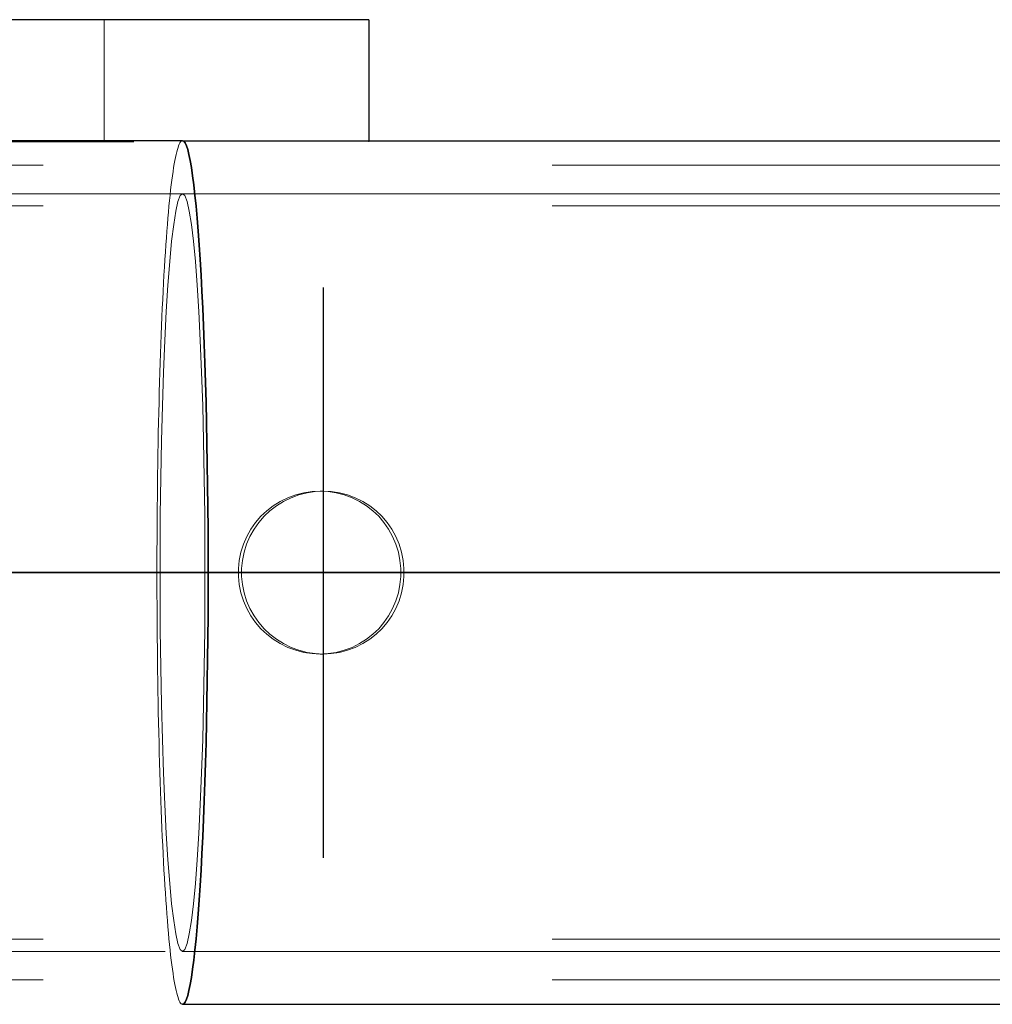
# Model space of a CAD drawing. Header units: millimetres. Extents: x -851 to 2, y 9346 to 10016.
# Tile 6 of 256: x -781.73 to -779.34, y 9391.87 to 9394.29. Entities that reach past the tile are written whole.
import ezdxf

# ---------------------------------------------------------------- set-up
doc = ezdxf.new("R2010")
doc.units = ezdxf.units.MM
doc.header["$LTSCALE"] = 10
doc.linetypes.add('HIDDEN', pattern=[0.375, 0.25, -0.125])
doc.linetypes.add('MITTE', pattern=[2, 1.25, -0.25, 0.25, -0.25])
for name, color, linetype, lineweight in [('PS_Hidden', 2, 'HIDDEN', 9), ('PS_Shape', 161, 'Continuous', 30), ('PS_SOLID', 7, 'Continuous', 30)]:
    doc.layers.add(name, color=color, linetype=linetype, lineweight=lineweight)
doc.layers.add('PS_Mid', color=5, linetype='MITTE')

# ---------------------------------------------------------------- blocks, each defined once
blk = doc.blocks.new('*X1129')
at = {"layer": 'PS_Hidden', "color": 2, "linetype": 'HIDDEN'}
for p, q in [((-781.5184, 9394.2892), (-781.5184, 9393.9892)), ((-783.9456, 9393.9892), (-780.8684, 9393.9892)), ((-781.3356, 9393.9798), (-781.3371, 9393.9754)), ((-781.3371, 9393.9754), (-781.3356, 9393.9798)), ((-781.334, 9393.9835), (-781.3356, 9393.9798)), ((-781.3356, 9393.9798), (-781.334, 9393.9835)), ((-781.3324, 9393.9866), (-781.334, 9393.9835)), ((-781.334, 9393.9835), (-781.3324, 9393.9866)), ((-781.3308, 9393.989), (-781.3324, 9393.9866)), ((-781.3324, 9393.9866), (-781.3308, 9393.989)), ((-781.3292, 9393.9907), (-781.3308, 9393.989)), ((-781.3308, 9393.989), (-781.3292, 9393.9907)), ((-781.3276, 9393.9917), (-781.3292, 9393.9907)), ((-781.3292, 9393.9907), (-781.3276, 9393.9917)), ((-781.326, 9393.992), (-781.3276, 9393.9917)), ((-781.3276, 9393.9917), (-781.326, 9393.992)), ((-780.8684, 9393.992), (-780.8684, 9393.9892)), ((-781.3418, 9393.9582), (-781.3433, 9393.9511)), ((-781.3433, 9393.9511), (-781.3418, 9393.9582)), ((-781.3403, 9393.9646), (-781.3418, 9393.9582)), ((-781.3418, 9393.9582), (-781.3403, 9393.9646)), ((-781.3387, 9393.9703), (-781.3403, 9393.9646)), ((-781.3403, 9393.9646), (-781.3387, 9393.9703)), ((-781.3371, 9393.9754), (-781.3387, 9393.9703)), ((-781.3387, 9393.9703), (-781.3371, 9393.9754)), ((-774.1684, 9393.932), (-783.5168, 9393.932)), ((-781.3464, 9393.9351), (-781.3479, 9393.9261)), ((-781.3479, 9393.9261), (-781.3464, 9393.9351)), ((-781.3449, 9393.9434), (-781.3464, 9393.9351)), ((-781.3464, 9393.9351), (-781.3449, 9393.9434)), ((-781.3433, 9393.9511), (-781.3449, 9393.9434)), ((-781.3449, 9393.9434), (-781.3433, 9393.9511)), ((-781.3508, 9393.9061), (-781.3523, 9393.8952)), ((-781.3523, 9393.8952), (-781.3508, 9393.9061)), ((-781.3494, 9393.9164), (-781.3508, 9393.9061)), ((-781.3508, 9393.9061), (-781.3494, 9393.9164)), ((-781.3479, 9393.9261), (-781.3494, 9393.9164)), ((-781.3494, 9393.9164), (-781.3479, 9393.9261)), ((-781.3537, 9393.8837), (-781.3552, 9393.8716)), ((-781.3552, 9393.8716), (-781.3537, 9393.8837)), ((-781.3523, 9393.8952), (-781.3537, 9393.8837)), ((-781.3537, 9393.8837), (-781.3523, 9393.8952)), ((-781.326, 9393.862), (-783.8684, 9393.862)), ((-781.3566, 9393.8588), (-781.3579, 9393.8455)), ((-781.3579, 9393.8455), (-781.3566, 9393.8588)), ((-781.3552, 9393.8716), (-781.3566, 9393.8588)), ((-781.3566, 9393.8588), (-781.3552, 9393.8716)), ((-781.3316, 9393.8573), (-781.3372, 9393.843)), ((-781.3372, 9393.843), (-781.3316, 9393.8573)), ((-781.326, 9393.862), (-781.3316, 9393.8573)), ((-781.3316, 9393.8573), (-781.326, 9393.862)), ((-781.3205, 9393.8573), (-781.326, 9393.862)), ((-781.326, 9393.862), (-781.3205, 9393.8573)), ((-781.326, 9393.862), (-486.126, 9393.862)), ((-781.3149, 9393.843), (-781.3205, 9393.8573)), ((-781.3205, 9393.8573), (-781.3149, 9393.843)), ((-774.1684, 9393.832), (-783.3084, 9393.832)), ((-781.3593, 9393.8316), (-781.3606, 9393.8171)), ((-781.3606, 9393.8171), (-781.3593, 9393.8316)), ((-781.3579, 9393.8455), (-781.3593, 9393.8316)), ((-781.3593, 9393.8316), (-781.3579, 9393.8455)), ((-781.3372, 9393.843), (-781.3426, 9393.8194)), ((-781.3426, 9393.8194), (-781.3372, 9393.843)), ((-781.3095, 9393.8194), (-781.3149, 9393.843)), ((-781.3149, 9393.843), (-781.3095, 9393.8194)), ((-781.3606, 9393.8171), (-781.362, 9393.802)), ((-781.362, 9393.802), (-781.3606, 9393.8171)), ((-781.3426, 9393.8194), (-781.3478, 9393.7867)), ((-781.3478, 9393.7867), (-781.3426, 9393.8194)), ((-781.3043, 9393.7867), (-781.3095, 9393.8194)), ((-781.3095, 9393.8194), (-781.3043, 9393.7867)), ((-781.3633, 9393.7864), (-781.3645, 9393.7703)), ((-781.3645, 9393.7703), (-781.3633, 9393.7864)), ((-781.362, 9393.802), (-781.3633, 9393.7864)), ((-781.3633, 9393.7864), (-781.362, 9393.802)), ((-781.3478, 9393.7867), (-781.3528, 9393.7452)), ((-781.3528, 9393.7452), (-781.3478, 9393.7867)), ((-781.2993, 9393.7452), (-781.3043, 9393.7867)), ((-781.3043, 9393.7867), (-781.2993, 9393.7452)), ((-781.3645, 9393.7703), (-781.3658, 9393.7536)), ((-781.3658, 9393.7536), (-781.3645, 9393.7703)), ((-781.367, 9393.7363), (-781.3682, 9393.7186)), ((-781.3682, 9393.7186), (-781.367, 9393.7363)), ((-781.3658, 9393.7536), (-781.367, 9393.7363)), ((-781.367, 9393.7363), (-781.3658, 9393.7536)), ((-781.3528, 9393.7452), (-781.3576, 9393.6953)), ((-781.3576, 9393.6953), (-781.3528, 9393.7452)), ((-781.2945, 9393.6953), (-781.2993, 9393.7452)), ((-781.2993, 9393.7452), (-781.2945, 9393.6953)), ((-781.3682, 9393.7186), (-781.3694, 9393.7003)), ((-781.3694, 9393.7003), (-781.3682, 9393.7186)), ((-781.3694, 9393.7003), (-781.3705, 9393.6816)), ((-781.3705, 9393.6816), (-781.3694, 9393.7003)), ((-781.3576, 9393.6953), (-781.362, 9393.6377)), ((-781.362, 9393.6377), (-781.3576, 9393.6953)), ((-781.2901, 9393.6377), (-781.2945, 9393.6953)), ((-781.2945, 9393.6953), (-781.2901, 9393.6377)), ((-781.3716, 9393.6623), (-781.3727, 9393.6426)), ((-781.3727, 9393.6426), (-781.3716, 9393.6623)), ((-781.3705, 9393.6816), (-781.3716, 9393.6623)), ((-781.3716, 9393.6623), (-781.3705, 9393.6816)), ((-781.3727, 9393.6426), (-781.3737, 9393.6225)), ((-781.3737, 9393.6225), (-781.3727, 9393.6426)), ((-781.362, 9393.6377), (-781.366, 9393.5728)), ((-781.366, 9393.5728), (-781.362, 9393.6377)), ((-781.2861, 9393.5728), (-781.2901, 9393.6377)), ((-781.2901, 9393.6377), (-781.2861, 9393.5728)), ((-781.3737, 9393.6225), (-781.3748, 9393.6019)), ((-781.3748, 9393.6019), (-781.3737, 9393.6225)), ((-781.3748, 9393.6019), (-781.3758, 9393.5809)), ((-781.3758, 9393.5809), (-781.3748, 9393.6019)), ((-781.3758, 9393.5809), (-781.3767, 9393.5594)), ((-781.3767, 9393.5594), (-781.3758, 9393.5809)), ((-781.366, 9393.5728), (-781.3697, 9393.5013)), ((-781.3697, 9393.5013), (-781.366, 9393.5728)), ((-781.2824, 9393.5013), (-781.2861, 9393.5728)), ((-781.2861, 9393.5728), (-781.2824, 9393.5013)), ((-781.3767, 9393.5594), (-781.3776, 9393.5376)), ((-781.3776, 9393.5376), (-781.3767, 9393.5594)), ((-781.3776, 9393.5376), (-781.3785, 9393.5153)), ((-781.3785, 9393.5153), (-781.3776, 9393.5376)), ((-781.3794, 9393.4927), (-781.3802, 9393.4698)), ((-781.3802, 9393.4698), (-781.3794, 9393.4927)), ((-781.3785, 9393.5153), (-781.3794, 9393.4927)), ((-781.3794, 9393.4927), (-781.3785, 9393.5153)), ((-781.3697, 9393.5013), (-781.3729, 9393.424)), ((-781.3729, 9393.424), (-781.3697, 9393.5013)), ((-781.2792, 9393.424), (-781.2824, 9393.5013)), ((-781.2824, 9393.5013), (-781.2792, 9393.424)), ((-781.3802, 9393.4698), (-781.381, 9393.4465)), ((-781.381, 9393.4465), (-781.3802, 9393.4698)), ((-781.381, 9393.4465), (-781.3818, 9393.4228)), ((-781.3818, 9393.4228), (-781.381, 9393.4465)), ((-781.3818, 9393.4228), (-781.3825, 9393.3989)), ((-781.3825, 9393.3989), (-781.3818, 9393.4228)), ((-781.3729, 9393.424), (-781.3756, 9393.3416)), ((-781.3756, 9393.3416), (-781.3729, 9393.424)), ((-781.2765, 9393.3416), (-781.2792, 9393.424)), ((-781.2792, 9393.424), (-781.2765, 9393.3416)), ((-781.3825, 9393.3989), (-781.3832, 9393.3746)), ((-781.3832, 9393.3746), (-781.3825, 9393.3989)), ((-781.3832, 9393.3746), (-781.3838, 9393.3501)), ((-781.3838, 9393.3501), (-781.3832, 9393.3746)), ((-781.3838, 9393.3501), (-781.3844, 9393.3252)), ((-781.3844, 9393.3252), (-781.3838, 9393.3501)), ((-781.3844, 9393.3252), (-781.385, 9393.3002)), ((-781.385, 9393.3002), (-781.3844, 9393.3252)), ((-781.3756, 9393.3416), (-781.3778, 9393.255)), ((-781.3778, 9393.255), (-781.3756, 9393.3416)), ((-781.2743, 9393.255), (-781.2765, 9393.3416)), ((-781.2765, 9393.3416), (-781.2743, 9393.255)), ((-781.385, 9393.3002), (-781.3855, 9393.2749)), ((-781.3855, 9393.2749), (-781.385, 9393.3002)), ((-781.3855, 9393.2749), (-781.386, 9393.2494)), ((-781.386, 9393.2494), (-781.3855, 9393.2749)), ((-781.3778, 9393.255), (-781.3794, 9393.1651)), ((-781.3794, 9393.1651), (-781.3778, 9393.255)), ((-781.2727, 9393.1651), (-781.2743, 9393.255)), ((-781.2743, 9393.255), (-781.2727, 9393.1651)), ((-781.386, 9393.2494), (-781.3865, 9393.2236)), ((-781.3865, 9393.2236), (-781.386, 9393.2494)), ((-781.3865, 9393.2236), (-781.3869, 9393.1977)), ((-781.3869, 9393.1977), (-781.3865, 9393.2236)), ((-781.3869, 9393.1977), (-781.3873, 9393.1716)), ((-781.3873, 9393.1716), (-781.3869, 9393.1977)), ((-781.3873, 9393.1716), (-781.3876, 9393.1454)), ((-781.3876, 9393.1454), (-781.3873, 9393.1716)), ((-781.3794, 9393.1651), (-781.3806, 9393.0729)), ((-781.3806, 9393.0729), (-781.3794, 9393.1651)), ((-781.2715, 9393.0729), (-781.2727, 9393.1651)), ((-781.2727, 9393.1651), (-781.2715, 9393.0729)), ((-781.3876, 9393.1454), (-781.3879, 9393.119)), ((-781.3879, 9393.119), (-781.3876, 9393.1454)), ((-781.0082, 9393.131), (-781.0282, 9393.128)), ((-781.0204, 9393.128), (-781.0004, 9393.131)), ((-780.9885, 9393.132), (-781.0082, 9393.131)), ((-781.0004, 9393.131), (-780.9806, 9393.132)), ((-780.9688, 9393.131), (-780.9885, 9393.132)), ((-780.9885, 9393.132), (-780.9806, 9393.132)), ((-780.9806, 9393.132), (-780.9609, 9393.131)), ((-780.9488, 9393.128), (-780.9688, 9393.131)), ((-780.9609, 9393.131), (-780.9409, 9393.128)), ((-781.3879, 9393.119), (-781.3882, 9393.0926)), ((-781.3882, 9393.0926), (-781.3879, 9393.119)), ((-781.086, 9393.1066), (-781.1034, 9393.0958)), ((-781.0956, 9393.0958), (-781.0782, 9393.1066)), ((-781.0675, 9393.1158), (-781.086, 9393.1066)), ((-781.0782, 9393.1066), (-781.0597, 9393.1158)), ((-781.0481, 9393.1229), (-781.0675, 9393.1158)), ((-781.0597, 9393.1158), (-781.0403, 9393.1229)), ((-781.0282, 9393.128), (-781.0481, 9393.1229)), ((-781.0403, 9393.1229), (-781.0204, 9393.128)), ((-780.929, 9393.1229), (-780.9488, 9393.128)), ((-780.9409, 9393.128), (-780.9212, 9393.1229)), ((-780.9098, 9393.1158), (-780.929, 9393.1229)), ((-780.9212, 9393.1229), (-780.9019, 9393.1158)), ((-780.8915, 9393.1066), (-780.9098, 9393.1158)), ((-780.9019, 9393.1158), (-780.8836, 9393.1066)), ((-780.8743, 9393.0958), (-780.8915, 9393.1066)), ((-780.8836, 9393.1066), (-780.8665, 9393.0958)), ((-781.3882, 9393.0926), (-781.3884, 9393.066)), ((-781.3884, 9393.066), (-781.3882, 9393.0926)), ((-781.1194, 9393.0835), (-781.1336, 9393.07)), ((-781.1259, 9393.07), (-781.1116, 9393.0835)), ((-781.1034, 9393.0958), (-781.1194, 9393.0835)), ((-781.1116, 9393.0835), (-781.0956, 9393.0958)), ((-780.8586, 9393.0835), (-780.8743, 9393.0958)), ((-780.8665, 9393.0958), (-780.8508, 9393.0835)), ((-780.8445, 9393.07), (-780.8586, 9393.0835)), ((-780.8508, 9393.0835), (-780.8367, 9393.07)), ((-781.3884, 9393.066), (-781.3886, 9393.0393)), ((-781.3886, 9393.0393), (-781.3884, 9393.066)), ((-781.3806, 9393.0729), (-781.3811, 9392.9791)), ((-781.3811, 9392.9791), (-781.3806, 9393.0729)), ((-781.271, 9392.9791), (-781.2715, 9393.0729)), ((-781.2715, 9393.0729), (-781.271, 9392.9791)), ((-781.1336, 9393.07), (-781.1467, 9393.0549)), ((-781.1389, 9393.0549), (-781.1259, 9393.07)), ((-780.8317, 9393.0549), (-780.8445, 9393.07)), ((-780.8367, 9393.07), (-780.824, 9393.0549)), ((-781.3886, 9393.0393), (-781.3887, 9393.0125)), ((-781.3887, 9393.0125), (-781.3886, 9393.0393)), ((-781.1584, 9393.0383), (-781.1685, 9393.0204)), ((-781.1607, 9393.0204), (-781.1506, 9393.0383)), ((-781.1467, 9393.0549), (-781.1584, 9393.0383)), ((-781.1506, 9393.0383), (-781.1389, 9393.0549)), ((-780.8202, 9393.0383), (-780.8317, 9393.0549)), ((-780.824, 9393.0549), (-780.8125, 9393.0383)), ((-780.8103, 9393.0204), (-780.8202, 9393.0383)), ((-780.8125, 9393.0383), (-780.8026, 9393.0204)), ((-781.3887, 9393.0125), (-781.3888, 9392.9857)), ((-781.3888, 9392.9857), (-781.3887, 9393.0125)), ((-781.1685, 9393.0204), (-781.1767, 9393.0015)), ((-781.169, 9393.0015), (-781.1607, 9393.0204)), ((-780.8022, 9393.0015), (-780.8103, 9393.0204)), ((-780.8026, 9393.0204), (-780.7945, 9393.0015)), ((-781.3888, 9392.9857), (-781.3889, 9392.9589)), ((-781.3889, 9392.9589), (-781.3888, 9392.9857)), ((-781.1767, 9393.0015), (-781.1829, 9392.9818)), ((-781.1751, 9392.9818), (-781.169, 9393.0015)), ((-780.7962, 9392.9818), (-780.8022, 9393.0015)), ((-780.7945, 9393.0015), (-780.7885, 9392.9818)), ((-781.3811, 9392.9791), (-781.3811, 9392.8849)), ((-781.3811, 9392.8849), (-781.3811, 9392.9791)), ((-781.271, 9392.8849), (-781.271, 9392.9791)), ((-781.271, 9392.9791), (-781.271, 9392.8849)), ((-781.187, 9392.9618), (-781.189, 9392.9419)), ((-781.1829, 9392.9818), (-781.187, 9392.9618)), ((-781.1813, 9392.9419), (-781.1792, 9392.9618)), ((-781.1792, 9392.9618), (-781.1751, 9392.9818)), ((-780.7922, 9392.9618), (-780.7962, 9392.9818)), ((-780.7902, 9392.9419), (-780.7922, 9392.9618)), ((-780.7885, 9392.9818), (-780.7845, 9392.9618)), ((-780.7845, 9392.9618), (-780.7825, 9392.9419)), ((-781.3889, 9392.9589), (-781.3889, 9392.932)), ((-781.3889, 9392.932), (-781.3889, 9392.9589)), ((-781.189, 9392.9419), (-781.189, 9392.9222)), ((-781.1813, 9392.9222), (-781.1813, 9392.9419)), ((-780.7902, 9392.9222), (-780.7902, 9392.9419)), ((-780.7825, 9392.9419), (-780.7825, 9392.9222)), ((-781.3889, 9392.932), (-781.3889, 9392.9052)), ((-781.3889, 9392.9052), (-781.3889, 9392.932)), ((-781.189, 9392.9222), (-781.187, 9392.9023)), ((-781.1792, 9392.9023), (-781.1813, 9392.9222)), ((-780.7922, 9392.9023), (-780.7902, 9392.9222)), ((-780.7825, 9392.9222), (-780.7845, 9392.9023)), ((-781.3889, 9392.9052), (-781.3888, 9392.8783)), ((-781.3888, 9392.8783), (-781.3889, 9392.9052)), ((-781.187, 9392.9023), (-781.1829, 9392.8823)), ((-781.1751, 9392.8823), (-781.1792, 9392.9023)), ((-780.7962, 9392.8823), (-780.7922, 9392.9023)), ((-780.7845, 9392.9023), (-780.7885, 9392.8823)), ((-781.3888, 9392.8783), (-781.3887, 9392.8515)), ((-781.3887, 9392.8515), (-781.3888, 9392.8783)), ((-781.3811, 9392.8849), (-781.3806, 9392.7912)), ((-781.3806, 9392.7912), (-781.3811, 9392.8849)), ((-781.2715, 9392.7912), (-781.271, 9392.8849)), ((-781.271, 9392.8849), (-781.2715, 9392.7912)), ((-781.1829, 9392.8823), (-781.1767, 9392.8626)), ((-781.169, 9392.8626), (-781.1751, 9392.8823)), ((-780.8022, 9392.8626), (-780.7962, 9392.8823)), ((-780.7885, 9392.8823), (-780.7945, 9392.8626)), ((-781.3887, 9392.8515), (-781.3886, 9392.8248)), ((-781.3886, 9392.8248), (-781.3887, 9392.8515)), ((-781.1767, 9392.8626), (-781.1685, 9392.8437)), ((-781.1607, 9392.8437), (-781.169, 9392.8626)), ((-781.1685, 9392.8437), (-781.1584, 9392.8258)), ((-781.1506, 9392.8257), (-781.1607, 9392.8437)), ((-780.8202, 9392.8258), (-780.8103, 9392.8437)), ((-780.8026, 9392.8437), (-780.8125, 9392.8257)), ((-780.8103, 9392.8437), (-780.8022, 9392.8626)), ((-780.7945, 9392.8626), (-780.8026, 9392.8437)), ((-781.3886, 9392.8248), (-781.3884, 9392.7981)), ((-781.3884, 9392.7981), (-781.3886, 9392.8248)), ((-781.1584, 9392.8258), (-781.1467, 9392.8092)), ((-781.1389, 9392.8091), (-781.1506, 9392.8257)), ((-780.8317, 9392.8092), (-780.8202, 9392.8258)), ((-780.8125, 9392.8257), (-780.824, 9392.8091)), ((-781.3884, 9392.7981), (-781.3882, 9392.7715)), ((-781.3882, 9392.7715), (-781.3884, 9392.7981)), ((-781.1467, 9392.8092), (-781.1336, 9392.7941)), ((-781.1259, 9392.7941), (-781.1389, 9392.8091)), ((-781.1336, 9392.7941), (-781.1194, 9392.7806)), ((-781.1116, 9392.7806), (-781.1259, 9392.7941)), ((-780.8586, 9392.7806), (-780.8445, 9392.7941)), ((-780.8367, 9392.7941), (-780.8508, 9392.7806)), ((-780.8445, 9392.7941), (-780.8317, 9392.8092)), ((-780.824, 9392.8091), (-780.8367, 9392.7941)), ((-781.3882, 9392.7715), (-781.3879, 9392.745)), ((-781.3879, 9392.745), (-781.3882, 9392.7715)), ((-781.3806, 9392.7912), (-781.3794, 9392.6989)), ((-781.3794, 9392.6989), (-781.3806, 9392.7912)), ((-781.2727, 9392.6989), (-781.2715, 9392.7912)), ((-781.2715, 9392.7912), (-781.2727, 9392.6989)), ((-781.1194, 9392.7806), (-781.1034, 9392.7683)), ((-781.0956, 9392.7683), (-781.1116, 9392.7806)), ((-781.1034, 9392.7683), (-781.086, 9392.7574)), ((-781.0782, 9392.7574), (-781.0956, 9392.7683)), ((-780.8915, 9392.7574), (-780.8743, 9392.7683)), ((-780.8665, 9392.7683), (-780.8836, 9392.7574)), ((-780.8743, 9392.7683), (-780.8586, 9392.7806)), ((-780.8508, 9392.7806), (-780.8665, 9392.7683)), ((-781.3879, 9392.745), (-781.3876, 9392.7187)), ((-781.3876, 9392.7187), (-781.3879, 9392.745)), ((-781.086, 9392.7574), (-781.0675, 9392.7483)), ((-781.0597, 9392.7483), (-781.0782, 9392.7574)), ((-781.0675, 9392.7483), (-781.0481, 9392.7412)), ((-781.0403, 9392.7412), (-781.0597, 9392.7483)), ((-780.929, 9392.7412), (-780.9098, 9392.7483)), ((-780.9019, 9392.7483), (-780.9212, 9392.7412)), ((-780.9098, 9392.7483), (-780.8915, 9392.7574)), ((-780.8836, 9392.7574), (-780.9019, 9392.7483)), ((-781.0481, 9392.7412), (-781.0282, 9392.7361)), ((-781.0204, 9392.7361), (-781.0403, 9392.7412)), ((-781.0282, 9392.7361), (-781.0082, 9392.733)), ((-781.0004, 9392.733), (-781.0204, 9392.7361)), ((-781.0082, 9392.733), (-780.9885, 9392.732)), ((-780.9806, 9392.732), (-781.0004, 9392.733)), ((-780.9885, 9392.732), (-780.9688, 9392.733)), ((-780.9885, 9392.732), (-780.9806, 9392.732)), ((-780.9609, 9392.733), (-780.9806, 9392.732)), ((-780.9688, 9392.733), (-780.9488, 9392.7361)), ((-780.9409, 9392.7361), (-780.9609, 9392.733)), ((-780.9488, 9392.7361), (-780.929, 9392.7412)), ((-780.9212, 9392.7412), (-780.9409, 9392.7361)), ((-781.3876, 9392.7187), (-781.3873, 9392.6924)), ((-781.3873, 9392.6924), (-781.3876, 9392.7187)), ((-781.3794, 9392.6989), (-781.3778, 9392.609)), ((-781.3778, 9392.609), (-781.3794, 9392.6989)), ((-781.2743, 9392.609), (-781.2727, 9392.6989)), ((-781.2727, 9392.6989), (-781.2743, 9392.609)), ((-781.3873, 9392.6924), (-781.3869, 9392.6663)), ((-781.3869, 9392.6663), (-781.3873, 9392.6924)), ((-781.3869, 9392.6663), (-781.3865, 9392.6404)), ((-781.3865, 9392.6404), (-781.3869, 9392.6663)), ((-781.3865, 9392.6404), (-781.386, 9392.6147)), ((-781.386, 9392.6147), (-781.3865, 9392.6404)), ((-781.386, 9392.6147), (-781.3855, 9392.5892)), ((-781.3855, 9392.5892), (-781.386, 9392.6147)), ((-781.3778, 9392.609), (-781.3756, 9392.5225)), ((-781.3756, 9392.5225), (-781.3778, 9392.609)), ((-781.2765, 9392.5225), (-781.2743, 9392.609)), ((-781.2743, 9392.609), (-781.2765, 9392.5225)), ((-781.3855, 9392.5892), (-781.385, 9392.5639)), ((-781.385, 9392.5639), (-781.3855, 9392.5892)), ((-781.385, 9392.5639), (-781.3844, 9392.5388)), ((-781.3844, 9392.5388), (-781.385, 9392.5639)), ((-781.3844, 9392.5388), (-781.3838, 9392.514)), ((-781.3838, 9392.514), (-781.3844, 9392.5388)), ((-781.3838, 9392.514), (-781.3832, 9392.4895)), ((-781.3832, 9392.4895), (-781.3838, 9392.514)), ((-781.3756, 9392.5225), (-781.3729, 9392.4401)), ((-781.3729, 9392.4401), (-781.3756, 9392.5225)), ((-781.2792, 9392.4401), (-781.2765, 9392.5225)), ((-781.2765, 9392.5225), (-781.2792, 9392.4401)), ((-781.3832, 9392.4895), (-781.3825, 9392.4652)), ((-781.3825, 9392.4652), (-781.3832, 9392.4895)), ((-781.3825, 9392.4652), (-781.3818, 9392.4413)), ((-781.3818, 9392.4413), (-781.3825, 9392.4652)), ((-781.3818, 9392.4413), (-781.381, 9392.4176)), ((-781.381, 9392.4176), (-781.3818, 9392.4413)), ((-781.3729, 9392.4401), (-781.3697, 9392.3628)), ((-781.3697, 9392.3628), (-781.3729, 9392.4401)), ((-781.2824, 9392.3628), (-781.2792, 9392.4401)), ((-781.2792, 9392.4401), (-781.2824, 9392.3628)), ((-781.381, 9392.4176), (-781.3802, 9392.3943)), ((-781.3802, 9392.3943), (-781.381, 9392.4176)), ((-781.3802, 9392.3943), (-781.3794, 9392.3713)), ((-781.3794, 9392.3713), (-781.3802, 9392.3943)), ((-781.3794, 9392.3713), (-781.3785, 9392.3487)), ((-781.3785, 9392.3487), (-781.3794, 9392.3713)), ((-781.3697, 9392.3628), (-781.366, 9392.2913)), ((-781.366, 9392.2913), (-781.3697, 9392.3628)), ((-781.2861, 9392.2913), (-781.2824, 9392.3628)), ((-781.2824, 9392.3628), (-781.2861, 9392.2913)), ((-781.3785, 9392.3487), (-781.3776, 9392.3265)), ((-781.3776, 9392.3265), (-781.3785, 9392.3487)), ((-781.3776, 9392.3265), (-781.3767, 9392.3046)), ((-781.3767, 9392.3046), (-781.3776, 9392.3265)), ((-781.3767, 9392.3046), (-781.3758, 9392.2832)), ((-781.3758, 9392.2832), (-781.3767, 9392.3046)), ((-781.366, 9392.2913), (-781.362, 9392.2264)), ((-781.362, 9392.2264), (-781.366, 9392.2913)), ((-781.2901, 9392.2264), (-781.2861, 9392.2913)), ((-781.2861, 9392.2913), (-781.2901, 9392.2264)), ((-781.3758, 9392.2832), (-781.3748, 9392.2622)), ((-781.3748, 9392.2622), (-781.3758, 9392.2832)), ((-781.3748, 9392.2622), (-781.3737, 9392.2416)), ((-781.3737, 9392.2416), (-781.3748, 9392.2622)), ((-781.3737, 9392.2416), (-781.3727, 9392.2214)), ((-781.3727, 9392.2214), (-781.3737, 9392.2416)), ((-781.3727, 9392.2214), (-781.3716, 9392.2017)), ((-781.3716, 9392.2017), (-781.3727, 9392.2214)), ((-781.362, 9392.2264), (-781.3576, 9392.1687)), ((-781.3576, 9392.1687), (-781.362, 9392.2264)), ((-781.2945, 9392.1687), (-781.2901, 9392.2264)), ((-781.2901, 9392.2264), (-781.2945, 9392.1687)), ((-781.3716, 9392.2017), (-781.3705, 9392.1825)), ((-781.3705, 9392.1825), (-781.3716, 9392.2017)), ((-781.3705, 9392.1825), (-781.3694, 9392.1638)), ((-781.3694, 9392.1638), (-781.3705, 9392.1825)), ((-781.3694, 9392.1638), (-781.3682, 9392.1455)), ((-781.3682, 9392.1455), (-781.3694, 9392.1638)), ((-781.3576, 9392.1687), (-781.3528, 9392.1189)), ((-781.3528, 9392.1189), (-781.3576, 9392.1687)), ((-781.2993, 9392.1189), (-781.2945, 9392.1687)), ((-781.2945, 9392.1687), (-781.2993, 9392.1189)), ((-781.3682, 9392.1455), (-781.367, 9392.1278)), ((-781.367, 9392.1278), (-781.3682, 9392.1455)), ((-781.367, 9392.1278), (-781.3658, 9392.1105)), ((-781.3658, 9392.1105), (-781.367, 9392.1278)), ((-781.3528, 9392.1189), (-781.3478, 9392.0774)), ((-781.3478, 9392.0774), (-781.3528, 9392.1189)), ((-781.3043, 9392.0774), (-781.2993, 9392.1189)), ((-781.2993, 9392.1189), (-781.3043, 9392.0774)), ((-781.3658, 9392.1105), (-781.3645, 9392.0938)), ((-781.3645, 9392.0938), (-781.3658, 9392.1105)), ((-781.3645, 9392.0938), (-781.3633, 9392.0776)), ((-781.3633, 9392.0776), (-781.3645, 9392.0938)), ((-781.3633, 9392.0776), (-781.362, 9392.062)), ((-781.362, 9392.062), (-781.3633, 9392.0776)), ((-781.3478, 9392.0774), (-781.3426, 9392.0447)), ((-781.3426, 9392.0447), (-781.3478, 9392.0774)), ((-781.3095, 9392.0447), (-781.3043, 9392.0774)), ((-781.3043, 9392.0774), (-781.3095, 9392.0447)), ((-781.362, 9392.062), (-781.3606, 9392.047)), ((-781.3606, 9392.047), (-781.362, 9392.062)), ((-781.3606, 9392.047), (-781.3593, 9392.0325)), ((-781.3593, 9392.0325), (-781.3606, 9392.047)), ((-781.3426, 9392.0447), (-781.3372, 9392.0211)), ((-781.3372, 9392.0211), (-781.3426, 9392.0447)), ((-781.3149, 9392.0211), (-781.3095, 9392.0447)), ((-781.3095, 9392.0447), (-781.3149, 9392.0211)), ((-774.1684, 9392.032), (-783.3084, 9392.032)), ((-781.3593, 9392.0325), (-781.3579, 9392.0186)), ((-781.3579, 9392.0186), (-781.3593, 9392.0325)), ((-781.3579, 9392.0186), (-781.3566, 9392.0052)), ((-781.3566, 9392.0052), (-781.3579, 9392.0186)), ((-781.3372, 9392.0211), (-781.3316, 9392.0068)), ((-781.3316, 9392.0068), (-781.3372, 9392.0211)), ((-781.3205, 9392.0068), (-781.3149, 9392.0211)), ((-781.3149, 9392.0211), (-781.3205, 9392.0068)), ((-783.8684, 9392.002), (-781.326, 9392.002)), ((-781.3566, 9392.0052), (-781.3552, 9391.9925)), ((-781.3552, 9391.9925), (-781.3566, 9392.0052)), ((-781.3316, 9392.0068), (-781.326, 9392.002)), ((-781.326, 9392.002), (-781.3316, 9392.0068)), ((-781.326, 9392.002), (-781.3205, 9392.0068)), ((-781.3205, 9392.0068), (-781.326, 9392.002)), ((-781.326, 9392.002), (-486.126, 9392.002)), ((-781.3552, 9391.9925), (-781.3537, 9391.9804)), ((-781.3537, 9391.9804), (-781.3552, 9391.9925)), ((-781.3537, 9391.9804), (-781.3523, 9391.9688)), ((-781.3523, 9391.9688), (-781.3537, 9391.9804)), ((-781.3523, 9391.9688), (-781.3508, 9391.9579)), ((-781.3508, 9391.9579), (-781.3523, 9391.9688)), ((-781.3508, 9391.9579), (-781.3494, 9391.9477)), ((-781.3494, 9391.9477), (-781.3508, 9391.9579)), ((-781.3494, 9391.9477), (-781.3479, 9391.938)), ((-781.3479, 9391.938), (-781.3494, 9391.9477)), ((-774.1684, 9391.932), (-783.5168, 9391.932)), ((-781.3479, 9391.938), (-781.3464, 9391.929)), ((-781.3464, 9391.929), (-781.3479, 9391.938)), ((-781.3464, 9391.929), (-781.3449, 9391.9206)), ((-781.3449, 9391.9206), (-781.3464, 9391.929)), ((-781.3449, 9391.9206), (-781.3433, 9391.9129)), ((-781.3433, 9391.9129), (-781.3449, 9391.9206)), ((-781.3433, 9391.9129), (-781.3418, 9391.9059)), ((-781.3418, 9391.9059), (-781.3433, 9391.9129)), ((-781.3418, 9391.9059), (-781.3403, 9391.8995)), ((-781.3403, 9391.8995), (-781.3418, 9391.9059)), ((-781.3403, 9391.8995), (-781.3387, 9391.8937)), ((-781.3387, 9391.8937), (-781.3403, 9391.8995)), ((-781.3387, 9391.8937), (-781.3371, 9391.8887)), ((-781.3371, 9391.8887), (-781.3387, 9391.8937)), ((-781.3371, 9391.8887), (-781.3356, 9391.8843)), ((-781.3356, 9391.8843), (-781.3371, 9391.8887)), ((-781.3356, 9391.8843), (-781.334, 9391.8805)), ((-781.334, 9391.8805), (-781.3356, 9391.8843)), ((-781.334, 9391.8805), (-781.3324, 9391.8775)), ((-781.3324, 9391.8775), (-781.334, 9391.8805)), ((-781.3324, 9391.8775), (-781.3308, 9391.8751)), ((-781.3308, 9391.8751), (-781.3324, 9391.8775)), ((-781.3308, 9391.8751), (-781.3292, 9391.8734)), ((-781.3292, 9391.8734), (-781.3308, 9391.8751)), ((-781.3292, 9391.8734), (-781.3276, 9391.8724)), ((-781.3276, 9391.8724), (-781.3292, 9391.8734)), ((-781.3276, 9391.8724), (-781.326, 9391.872)), ((-781.326, 9391.872), (-781.3276, 9391.8724))]:
    blk.add_line(p, q, dxfattribs=at)
at = {"layer": 'PS_Mid', "color": 5, "linetype": 'MITTE'}
for p, q in [((-780.9805, 9393.632), (-780.9805, 9392.232)), ((-731.6947, 9392.932), (-786.0421, 9392.932)), ((-783.8217, 9392.932), (-483.6304, 9392.932)), ((-780.2805, 9392.932), (-781.6805, 9392.932))]:
    blk.add_line(p, q, dxfattribs=at)
at = {"layer": 'PS_SOLID', "color": 7, "linetype": 'Continuous'}
for p, q in [((-780.8684, 9394.2892), (-784.8684, 9394.2892)), ((-780.8684, 9394.2892), (-780.8684, 9393.992)), ((-781.326, 9393.992), (-783.8684, 9393.992)), ((-781.3229, 9393.9907), (-781.326, 9393.992)), ((-781.326, 9393.992), (-781.3229, 9393.9907)), ((-781.326, 9393.992), (-486.126, 9393.992)), ((-781.3197, 9393.9866), (-781.3229, 9393.9907)), ((-781.3229, 9393.9907), (-781.3197, 9393.9866)), ((-781.3165, 9393.9798), (-781.3197, 9393.9866)), ((-781.3197, 9393.9866), (-781.3165, 9393.9798)), ((-781.3134, 9393.9703), (-781.3165, 9393.9798)), ((-781.3165, 9393.9798), (-781.3134, 9393.9703)), ((-781.3103, 9393.9582), (-781.3134, 9393.9703)), ((-781.3134, 9393.9703), (-781.3103, 9393.9582)), ((-781.3072, 9393.9434), (-781.3103, 9393.9582)), ((-781.3103, 9393.9582), (-781.3072, 9393.9434)), ((-781.3042, 9393.9261), (-781.3072, 9393.9434)), ((-781.3072, 9393.9434), (-781.3042, 9393.9261)), ((-781.3013, 9393.9061), (-781.3042, 9393.9261)), ((-781.3042, 9393.9261), (-781.3013, 9393.9061)), ((-781.2984, 9393.8837), (-781.3013, 9393.9061)), ((-781.3013, 9393.9061), (-781.2984, 9393.8837)), ((-781.2955, 9393.8588), (-781.2984, 9393.8837)), ((-781.2984, 9393.8837), (-781.2955, 9393.8588)), ((-781.2928, 9393.8316), (-781.2955, 9393.8588)), ((-781.2955, 9393.8588), (-781.2928, 9393.8316)), ((-781.2901, 9393.802), (-781.2928, 9393.8316)), ((-781.2928, 9393.8316), (-781.2901, 9393.802)), ((-781.2876, 9393.7703), (-781.2901, 9393.802)), ((-781.2901, 9393.802), (-781.2876, 9393.7703)), ((-781.2851, 9393.7363), (-781.2876, 9393.7703)), ((-781.2876, 9393.7703), (-781.2851, 9393.7363)), ((-781.2827, 9393.7003), (-781.2851, 9393.7363)), ((-781.2851, 9393.7363), (-781.2827, 9393.7003)), ((-781.2805, 9393.6623), (-781.2827, 9393.7003)), ((-781.2827, 9393.7003), (-781.2805, 9393.6623)), ((-781.2784, 9393.6225), (-781.2805, 9393.6623)), ((-781.2805, 9393.6623), (-781.2784, 9393.6225)), ((-781.2763, 9393.5809), (-781.2784, 9393.6225)), ((-781.2784, 9393.6225), (-781.2763, 9393.5809)), ((-781.2745, 9393.5376), (-781.2763, 9393.5809)), ((-781.2763, 9393.5809), (-781.2745, 9393.5376)), ((-781.2727, 9393.4927), (-781.2745, 9393.5376)), ((-781.2745, 9393.5376), (-781.2727, 9393.4927)), ((-781.2711, 9393.4465), (-781.2727, 9393.4927)), ((-781.2727, 9393.4927), (-781.2711, 9393.4465)), ((-781.2696, 9393.3989), (-781.2711, 9393.4465)), ((-781.2711, 9393.4465), (-781.2696, 9393.3989)), ((-781.2683, 9393.3501), (-781.2696, 9393.3989)), ((-781.2696, 9393.3989), (-781.2683, 9393.3501)), ((-781.2671, 9393.3002), (-781.2683, 9393.3501)), ((-781.2683, 9393.3501), (-781.2671, 9393.3002)), ((-781.2661, 9393.2494), (-781.2671, 9393.3002)), ((-781.2671, 9393.3002), (-781.2661, 9393.2494)), ((-781.2652, 9393.1977), (-781.2661, 9393.2494)), ((-781.2661, 9393.2494), (-781.2652, 9393.1977)), ((-781.2645, 9393.1454), (-781.2652, 9393.1977)), ((-781.2652, 9393.1977), (-781.2645, 9393.1454)), ((-781.2639, 9393.0926), (-781.2645, 9393.1454)), ((-781.2645, 9393.1454), (-781.2639, 9393.0926)), ((-781.2635, 9393.0393), (-781.2639, 9393.0926)), ((-781.2639, 9393.0926), (-781.2635, 9393.0393)), ((-781.2633, 9392.9857), (-781.2635, 9393.0393)), ((-781.2635, 9393.0393), (-781.2633, 9392.9857)), ((-781.2632, 9392.932), (-781.2633, 9392.9857)), ((-781.2633, 9392.9857), (-781.2632, 9392.932)), ((-781.2633, 9392.8783), (-781.2632, 9392.932)), ((-781.2632, 9392.932), (-781.2633, 9392.8783)), ((-781.2635, 9392.8248), (-781.2633, 9392.8783)), ((-781.2633, 9392.8783), (-781.2635, 9392.8248)), ((-781.2639, 9392.7715), (-781.2635, 9392.8248)), ((-781.2635, 9392.8248), (-781.2639, 9392.7715)), ((-781.2645, 9392.7187), (-781.2639, 9392.7715)), ((-781.2639, 9392.7715), (-781.2645, 9392.7187)), ((-781.2652, 9392.6663), (-781.2645, 9392.7187)), ((-781.2645, 9392.7187), (-781.2652, 9392.6663)), ((-781.2661, 9392.6147), (-781.2652, 9392.6663)), ((-781.2652, 9392.6663), (-781.2661, 9392.6147)), ((-781.2671, 9392.5639), (-781.2661, 9392.6147)), ((-781.2661, 9392.6147), (-781.2671, 9392.5639)), ((-781.2683, 9392.514), (-781.2671, 9392.5639)), ((-781.2671, 9392.5639), (-781.2683, 9392.514)), ((-781.2696, 9392.4652), (-781.2683, 9392.514)), ((-781.2683, 9392.514), (-781.2696, 9392.4652)), ((-781.2711, 9392.4176), (-781.2696, 9392.4652)), ((-781.2696, 9392.4652), (-781.2711, 9392.4176)), ((-781.2727, 9392.3713), (-781.2711, 9392.4176)), ((-781.2711, 9392.4176), (-781.2727, 9392.3713)), ((-781.2745, 9392.3265), (-781.2727, 9392.3713)), ((-781.2727, 9392.3713), (-781.2745, 9392.3265)), ((-781.2763, 9392.2832), (-781.2745, 9392.3265)), ((-781.2745, 9392.3265), (-781.2763, 9392.2832)), ((-781.2784, 9392.2416), (-781.2763, 9392.2832)), ((-781.2763, 9392.2832), (-781.2784, 9392.2416)), ((-781.2805, 9392.2017), (-781.2784, 9392.2416)), ((-781.2784, 9392.2416), (-781.2805, 9392.2017)), ((-781.2827, 9392.1638), (-781.2805, 9392.2017)), ((-781.2805, 9392.2017), (-781.2827, 9392.1638)), ((-781.2851, 9392.1278), (-781.2827, 9392.1638)), ((-781.2827, 9392.1638), (-781.2851, 9392.1278)), ((-781.2876, 9392.0938), (-781.2851, 9392.1278)), ((-781.2851, 9392.1278), (-781.2876, 9392.0938)), ((-781.2901, 9392.062), (-781.2876, 9392.0938)), ((-781.2876, 9392.0938), (-781.2901, 9392.062)), ((-781.2928, 9392.0325), (-781.2901, 9392.062)), ((-781.2901, 9392.062), (-781.2928, 9392.0325)), ((-781.2955, 9392.0052), (-781.2928, 9392.0325)), ((-781.2928, 9392.0325), (-781.2955, 9392.0052)), ((-781.2984, 9391.9804), (-781.2955, 9392.0052)), ((-781.2955, 9392.0052), (-781.2984, 9391.9804)), ((-781.3013, 9391.9579), (-781.2984, 9391.9804)), ((-781.2984, 9391.9804), (-781.3013, 9391.9579)), ((-781.3042, 9391.938), (-781.3013, 9391.9579)), ((-781.3013, 9391.9579), (-781.3042, 9391.938)), ((-781.3072, 9391.9206), (-781.3042, 9391.938)), ((-781.3042, 9391.938), (-781.3072, 9391.9206)), ((-781.3134, 9391.8937), (-781.3103, 9391.9059)), ((-781.3103, 9391.9059), (-781.3134, 9391.8937)), ((-781.3103, 9391.9059), (-781.3072, 9391.9206)), ((-781.3072, 9391.9206), (-781.3103, 9391.9059)), ((-781.326, 9391.872), (-781.3229, 9391.8734)), ((-781.3229, 9391.8734), (-781.326, 9391.872)), ((-781.3229, 9391.8734), (-781.3197, 9391.8775)), ((-781.3197, 9391.8775), (-781.3229, 9391.8734)), ((-781.3197, 9391.8775), (-781.3165, 9391.8843)), ((-781.3165, 9391.8843), (-781.3197, 9391.8775)), ((-781.3165, 9391.8843), (-781.3134, 9391.8937)), ((-781.3134, 9391.8937), (-781.3165, 9391.8843)), ((-781.326, 9391.872), (-781.326, 9391.872)), ((-781.326, 9391.872), (-486.126, 9391.872))]:
    blk.add_line(p, q, dxfattribs=at)

msp = doc.modelspace()

# ---------------------------------------------------------------- block references
at = {"layer": 'PS_Shape', "color": 31}
msp.add_blockref('*X1129', (0, 0), dxfattribs=at)

doc.saveas('drawing.dxf')
